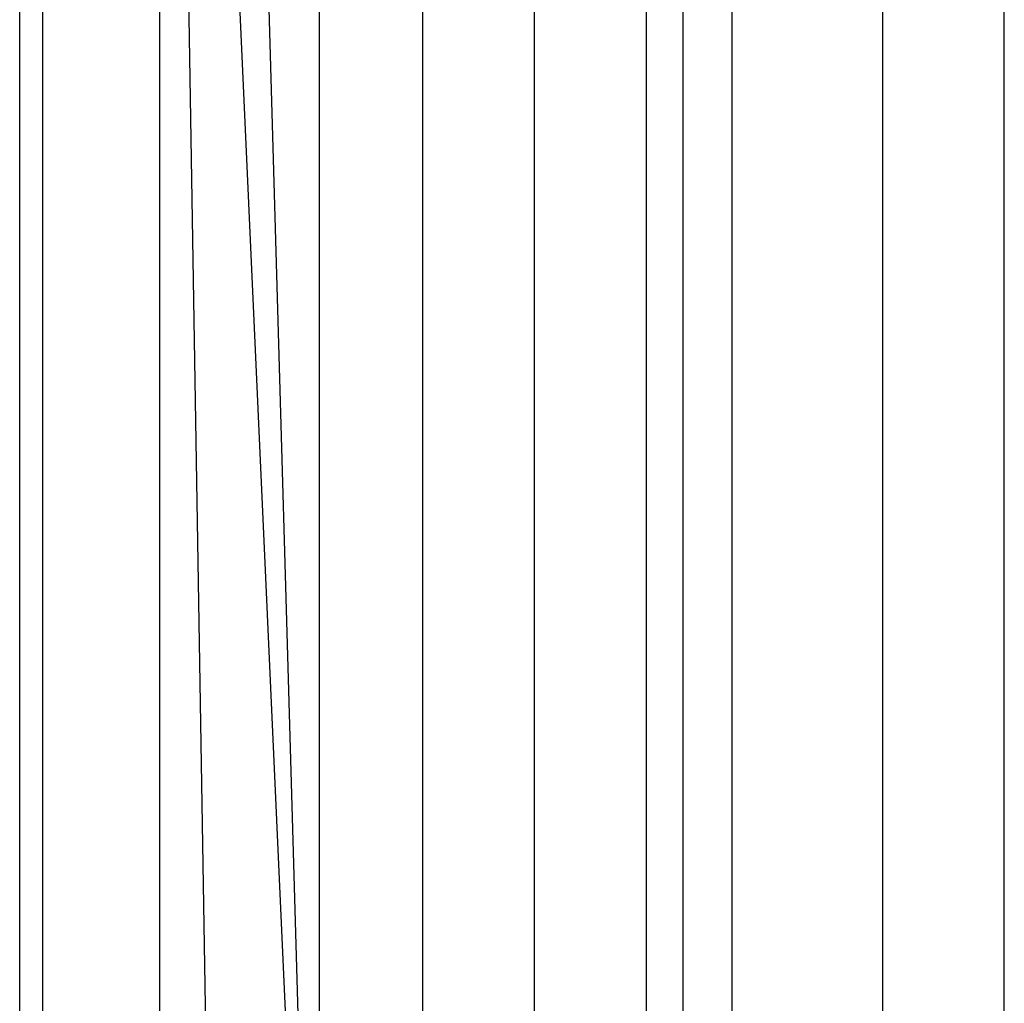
# Model space of a CAD drawing. Extents: x 0.1 to 12.1, y -6 to 6.
# Tile 157 of 181: x 10.107 to 10.566, y -0.442 to 0.016. Entities that reach past the tile are written whole.
import ezdxf

# ---------------------------------------------------------------- set-up
doc = ezdxf.new("R2010")
doc.units = 0
doc.header["$LTSCALE"] = 2.54
doc.layers.get('0').update_dxf_attribs({"linetype": 'CONTINUOUS'})

# ---------------------------------------------------------------- blocks, each defined once
blk = doc.blocks.new('DROPS_COLOR_C_STL')
at = {"color": 0}
for p, q in [((10.10693, -0.86832, 16.07844), (10.10693, 0.93168, 16.07844)), ((10.10693, -0.86832, 16.07844), (10.10693, 0.93168, 16.07844)), ((10.10693, -0.86832, 24.93795), (10.10693, 0.93168, 24.93795)), ((10.10693, -0.86832, 24.93795), (10.10693, 0.93168, 24.93795)), ((10.41602, -0.86832, 16.382), (10.41602, 0.93168, 16.382)), ((10.41602, -0.86832, 16.382), (10.41602, 0.93168, 16.382)), ((10.41602, -0.86832, 24.63439), (10.41602, 0.93168, 24.63439)), ((10.41602, -0.86832, 24.63439), (10.41602, 0.93168, 24.63439)), ((10.11769, -0.9, 28.09677), (10.11769, 0.9, 28.09677)), ((10.11769, -0.9, 28.09677), (10.11769, 0.9, 28.09677)), ((10.24644, -0.79149, 28.21825), (10.17219, 0.84638, 28.14732)), ((10.19981, -0.82387, 28.17342), (10.17219, 0.84638, 28.14732)), ((10.24644, -0.79149, 28.21825), (10.17219, 0.84638, 28.14732)), ((10.19981, -0.82387, 28.17342), (10.17219, 0.84638, 28.14732)), ((10.17219, -0.84638, 28.14732), (10.17219, 0.84638, 28.14732)), ((10.17219, -0.84638, 28.14732), (10.17219, 0.84638, 28.14732)), ((10.19981, 0.82387, 28.17342), (10.24644, -0.79149, 28.21825)), ((10.19981, 0.82387, 28.17342), (10.24644, -0.79149, 28.21825)), ((10.24647, 0.79147, 28.21828), (10.24644, -0.79149, 28.21825)), ((10.24647, 0.79147, 28.21828), (10.24644, -0.79149, 28.21825)), ((10.29464, -0.76432, 28.26562), (10.29464, 0.76432, 28.26562)), ((10.29464, -0.76432, 28.26562), (10.29464, 0.76432, 28.26562)), ((10.34671, -0.74108, 28.31802), (10.34676, 0.74106, 28.31807)), ((10.34671, -0.74108, 28.31802), (10.34676, 0.74106, 28.31807)), ((10.39889, -0.72343, 28.37184), (10.39889, 0.72343, 28.37184)), ((10.39889, -0.72343, 28.37184), (10.39889, 0.72343, 28.37184)), ((10.43872, -0.71342, 28.41385), (10.43872, 0.71342, 28.41385)), ((10.43872, -0.71342, 28.41385), (10.43872, 0.71342, 28.41385)), ((10.50892, -0.70262, 28.4899), (10.50892, 0.70262, 28.4899)), ((10.50892, -0.70262, 28.4899), (10.50892, 0.70262, 28.4899)), ((10.56553, -0.7, 28.5532), (10.56535, 0.7, 28.55301)), ((10.56553, -0.7, 28.5532), (10.56535, 0.7, 28.55301))]:
    blk.add_line(p, q, dxfattribs=at)

msp = doc.modelspace()

# ---------------------------------------------------------------- block references
at = {"color": 0}
msp.add_blockref('DROPS_COLOR_C_STL', (0, 0), dxfattribs=at)

doc.saveas('drawing.dxf')
